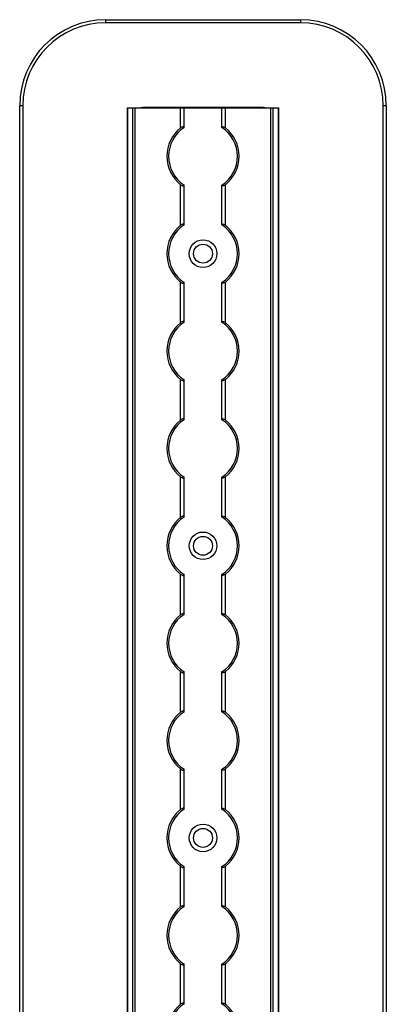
# Model space of a CAD drawing. Header units: millimetres. Extents: x -138 to 5612, y -1401 to 2631.
# Tile 120 of 120: x 5506 to 5612, y 2345 to 2631. Entities that reach past the tile are written whole.
import ezdxf

# ---------------------------------------------------------------- set-up
doc = ezdxf.new("R2010")
doc.units = ezdxf.units.MM

msp = doc.modelspace()

# ---------------------------------------------------------------- linework, layer by layer
at = {"color": 7, "linetype": 'Continuous', "lineweight": 25}
for p, q in [((5530.86, 2630.3), (5530.86, 2631.2)), ((5530.86, 2631.2), (5587.46, 2631.2)), ((5587.46, 2630.3), (5530.86, 2630.3)), ((5587.46, 2631.2), (5587.46, 2630.3)), ((5506.76, 2606.2), (5505.86, 2606.2)), ((5505.86, 567.5), (5505.86, 2606.2)), ((5506.76, 2606.2), (5506.76, 567.5)), ((5537.16, 2605.55), (5537.16, 568.05)), ((5537.16, 2605.55), (5581.16, 2605.55)), ((5537.19, 568.05), (5537.19, 2605.55)), ((5538.72, 568.05), (5538.72, 2605.55)), ((5539.43, 568.05), (5539.43, 2605.55)), ((5576.26, 2605.7), (5542.06, 2605.7)), ((5552.66, 2599.75), (5552.66, 2605.55)), ((5553.66, 2599.95), (5553.66, 2605.55)), ((5564.66, 2599.95), (5564.66, 2605.55)), ((5565.66, 2599.75), (5565.66, 2605.55)), ((5578.88, 568.05), (5578.88, 2605.55)), ((5579.59, 568.05), (5579.59, 2605.55)), ((5581.13, 568.05), (5581.13, 2605.55)), ((5581.16, 568.05), (5581.16, 2605.55)), ((5611.56, 567.5), (5611.56, 2606.2)), ((5612.46, 2606.2), (5611.56, 2606.2)), ((5612.46, 2606.2), (5612.46, 567.5)), ((5552.66, 2571.45), (5552.66, 2583.25)), ((5553.66, 2571.65), (5553.66, 2583.05)), ((5564.66, 2571.65), (5564.66, 2583.05)), ((5565.66, 2571.45), (5565.66, 2583.25)), ((5552.66, 2543.15), (5552.66, 2554.95)), ((5553.66, 2543.35), (5553.66, 2554.75)), ((5564.66, 2543.35), (5564.66, 2554.75)), ((5565.66, 2543.15), (5565.66, 2554.95)), ((5552.66, 2514.85), (5552.66, 2526.65)), ((5553.66, 2515.05), (5553.66, 2526.45)), ((5564.66, 2515.05), (5564.66, 2526.45)), ((5565.66, 2514.85), (5565.66, 2526.65)), ((5552.66, 2486.55), (5552.66, 2498.35)), ((5553.66, 2486.75), (5553.66, 2498.15)), ((5564.66, 2486.75), (5564.66, 2498.15)), ((5565.66, 2486.55), (5565.66, 2498.35)), ((5552.66, 2458.25), (5552.66, 2470.05)), ((5553.66, 2458.45), (5553.66, 2469.85)), ((5564.66, 2458.45), (5564.66, 2469.85)), ((5565.66, 2458.25), (5565.66, 2470.05)), ((5552.66, 2429.95), (5552.66, 2441.75)), ((5553.66, 2430.15), (5553.66, 2441.55)), ((5564.66, 2430.15), (5564.66, 2441.55)), ((5565.66, 2429.95), (5565.66, 2441.75)), ((5552.66, 2401.65), (5552.66, 2413.45)), ((5553.66, 2401.85), (5553.66, 2413.25)), ((5564.66, 2401.85), (5564.66, 2413.25)), ((5565.66, 2401.65), (5565.66, 2413.45)), ((5552.66, 2373.35), (5552.66, 2385.15)), ((5553.66, 2373.55), (5553.66, 2384.95)), ((5564.66, 2373.55), (5564.66, 2384.95)), ((5565.66, 2373.35), (5565.66, 2385.15)), ((5552.66, 2345.05), (5552.66, 2356.85)), ((5553.66, 2345.25), (5553.66, 2356.65)), ((5564.66, 2345.25), (5564.66, 2356.65)), ((5565.66, 2345.05), (5565.66, 2356.85))]:
    msp.add_line(p, q, dxfattribs=at)
for centre, radius in [((5559.16, 2563.2), 4), ((5559.16, 2563.2), 2.75), ((5559.16, 2478.3), 4), ((5559.16, 2478.3), 2.75), ((5559.16, 2393.4), 4), ((5559.16, 2393.4), 2.75)]:
    msp.add_circle(centre, radius, dxfattribs=at)
for centre, radius, start, end in [((5530.86, 2606.2), 25, 90, 180), ((5530.86, 2606.2), 24.1, 90, 180), ((5587.46, 2606.2), 25, 0, 90), ((5587.46, 2606.2), 24.1, 360, 90), ((5542.06, 2602.7), 3, 90, 108.1949), ((5576.26, 2602.7), 3, 71.8051, 90), ((5559.16, 2591.5), 10.5, 128.2466, 231.7534), ((5559.16, 2591.5), 10, 123.367, 236.633), ((5559.16, 2591.5), 10, 303.367, 56.633), ((5559.16, 2591.5), 10.5, 308.2466, 51.7534), ((5559.16, 2563.2), 10.5, 128.2466, 231.7534), ((5559.16, 2563.2), 10, 123.367, 236.633), ((5559.16, 2563.2), 10, 303.367, 56.633), ((5559.16, 2563.2), 10.5, 308.2466, 51.7534), ((5559.16, 2534.9), 10.5, 128.2466, 231.7534), ((5559.16, 2534.9), 10, 123.367, 236.633), ((5559.16, 2534.9), 10, 303.367, 56.633), ((5559.16, 2534.9), 10.5, 308.2466, 51.7534), ((5559.16, 2506.6), 10.5, 128.2466, 231.7534), ((5559.16, 2506.6), 10, 123.367, 236.633), ((5559.16, 2506.6), 10, 303.367, 56.633), ((5559.16, 2506.6), 10.5, 308.2466, 51.7534), ((5559.16, 2478.3), 10.5, 128.2466, 231.7534), ((5559.16, 2478.3), 10, 123.367, 236.633), ((5559.16, 2478.3), 10, 303.367, 56.633), ((5559.16, 2478.3), 10.5, 308.2466, 51.7534), ((5559.16, 2450), 10.5, 128.2466, 231.7534), ((5559.16, 2450), 10, 123.367, 236.633), ((5559.16, 2450), 10, 303.367, 56.633), ((5559.16, 2450), 10.5, 308.2466, 51.7534), ((5559.16, 2421.7), 10.5, 128.2466, 231.7534), ((5559.16, 2421.7), 10, 123.367, 236.633), ((5559.16, 2421.7), 10, 303.367, 56.633), ((5559.16, 2421.7), 10.5, 308.2466, 51.7534), ((5559.16, 2393.4), 10.5, 128.2466, 231.7534), ((5559.16, 2393.4), 10, 123.367, 236.633), ((5559.16, 2393.4), 10, 303.367, 56.633), ((5559.16, 2393.4), 10.5, 308.2466, 51.7534), ((5559.16, 2365.1), 10.5, 128.2466, 231.7534), ((5559.16, 2365.1), 10, 123.367, 236.633), ((5559.16, 2365.1), 10, 303.367, 56.633), ((5559.16, 2365.1), 10.5, 308.2466, 51.7534), ((5559.16, 2336.8), 10.5, 128.2466, 231.7534), ((5559.16, 2336.8), 10, 123.367, 236.633), ((5559.16, 2336.8), 10, 303.367, 56.633), ((5559.16, 2336.8), 10.5, 308.2466, 51.7534)]:
    msp.add_arc(centre, radius, start, end, dxfattribs=at)
for points, knots in [([(5553.66, 2599.95), (5553.66, 2599.99), (5553.65, 2600.01), (5553.62, 2600.06), (5553.6, 2600.08), (5553.53, 2600.12), (5553.44, 2600.13), (5553.24, 2600.09), (5553.12, 2600.04), (5552.89, 2599.91), (5552.77, 2599.83), (5552.66, 2599.75)], [0, 0, 0, 0, 0.125, 0.125, 0.25, 0.25, 0.5, 0.5, 0.75, 0.75, 1, 1, 1, 1]), ([(5564.66, 2599.95), (5564.66, 2599.99), (5564.66, 2600.01), (5564.69, 2600.06), (5564.71, 2600.08), (5564.79, 2600.12), (5564.87, 2600.13), (5565.07, 2600.09), (5565.19, 2600.04), (5565.43, 2599.91), (5565.54, 2599.83), (5565.66, 2599.75)], [0, 0, 0, 0, 0.125, 0.125, 0.25, 0.25, 0.5, 0.5, 0.75, 0.75, 1, 1, 1, 1]), ([(5552.66, 2583.25), (5552.77, 2583.17), (5552.88, 2583.09), (5553.12, 2582.96), (5553.24, 2582.91), (5553.44, 2582.87), (5553.52, 2582.88), (5553.63, 2582.93), (5553.66, 2582.98), (5553.66, 2583.05)], [0, 0, 0, 0, 0.25, 0.25, 0.5, 0.5, 0.75, 0.75, 1, 1, 1, 1]), ([(5565.66, 2583.25), (5565.55, 2583.17), (5565.43, 2583.09), (5565.19, 2582.96), (5565.07, 2582.91), (5564.87, 2582.87), (5564.79, 2582.88), (5564.68, 2582.93), (5564.66, 2582.98), (5564.66, 2583.05)], [0, 0, 0, 0, 0.25, 0.25, 0.5, 0.5, 0.75, 0.75, 1, 1, 1, 1]), ([(5553.66, 2571.65), (5553.66, 2571.69), (5553.65, 2571.71), (5553.62, 2571.76), (5553.6, 2571.78), (5553.53, 2571.82), (5553.44, 2571.83), (5553.24, 2571.79), (5553.12, 2571.74), (5552.89, 2571.61), (5552.77, 2571.53), (5552.66, 2571.45)], [0, 0, 0, 0, 0.125, 0.125, 0.25, 0.25, 0.5, 0.5, 0.75, 0.75, 1, 1, 1, 1]), ([(5564.66, 2571.65), (5564.66, 2571.69), (5564.66, 2571.71), (5564.69, 2571.76), (5564.71, 2571.78), (5564.79, 2571.82), (5564.87, 2571.83), (5565.07, 2571.79), (5565.19, 2571.74), (5565.43, 2571.61), (5565.54, 2571.53), (5565.66, 2571.45)], [0, 0, 0, 0, 0.125, 0.125, 0.25, 0.25, 0.5, 0.5, 0.75, 0.75, 1, 1, 1, 1]), ([(5552.66, 2554.95), (5552.77, 2554.87), (5552.88, 2554.79), (5553.12, 2554.66), (5553.24, 2554.61), (5553.44, 2554.57), (5553.52, 2554.58), (5553.63, 2554.63), (5553.66, 2554.68), (5553.66, 2554.75)], [0, 0, 0, 0, 0.25, 0.25, 0.5, 0.5, 0.75, 0.75, 1, 1, 1, 1]), ([(5565.66, 2554.95), (5565.55, 2554.87), (5565.43, 2554.79), (5565.19, 2554.66), (5565.07, 2554.61), (5564.87, 2554.57), (5564.79, 2554.58), (5564.68, 2554.63), (5564.66, 2554.68), (5564.66, 2554.75)], [0, 0, 0, 0, 0.25, 0.25, 0.5, 0.5, 0.75, 0.75, 1, 1, 1, 1]), ([(5553.66, 2543.35), (5553.66, 2543.39), (5553.65, 2543.41), (5553.62, 2543.46), (5553.6, 2543.48), (5553.53, 2543.52), (5553.44, 2543.53), (5553.24, 2543.49), (5553.12, 2543.44), (5552.89, 2543.31), (5552.77, 2543.23), (5552.66, 2543.15)], [0, 0, 0, 0, 0.125, 0.125, 0.25, 0.25, 0.5, 0.5, 0.75, 0.75, 1, 1, 1, 1]), ([(5564.66, 2543.35), (5564.66, 2543.39), (5564.66, 2543.41), (5564.69, 2543.46), (5564.71, 2543.48), (5564.79, 2543.52), (5564.87, 2543.53), (5565.07, 2543.49), (5565.19, 2543.44), (5565.43, 2543.31), (5565.54, 2543.23), (5565.66, 2543.15)], [0, 0, 0, 0, 0.125, 0.125, 0.25, 0.25, 0.5, 0.5, 0.75, 0.75, 1, 1, 1, 1]), ([(5552.66, 2526.65), (5552.77, 2526.57), (5552.88, 2526.49), (5553.12, 2526.36), (5553.24, 2526.31), (5553.44, 2526.27), (5553.52, 2526.28), (5553.63, 2526.33), (5553.66, 2526.38), (5553.66, 2526.45)], [0, 0, 0, 0, 0.25, 0.25, 0.5, 0.5, 0.75, 0.75, 1, 1, 1, 1]), ([(5565.66, 2526.65), (5565.55, 2526.57), (5565.43, 2526.49), (5565.19, 2526.36), (5565.07, 2526.31), (5564.87, 2526.27), (5564.79, 2526.28), (5564.68, 2526.33), (5564.66, 2526.38), (5564.66, 2526.45)], [0, 0, 0, 0, 0.25, 0.25, 0.5, 0.5, 0.75, 0.75, 1, 1, 1, 1]), ([(5553.66, 2515.05), (5553.66, 2515.09), (5553.65, 2515.11), (5553.62, 2515.16), (5553.6, 2515.18), (5553.53, 2515.22), (5553.44, 2515.23), (5553.24, 2515.19), (5553.12, 2515.14), (5552.89, 2515.01), (5552.77, 2514.93), (5552.66, 2514.85)], [0, 0, 0, 0, 0.125, 0.125, 0.25, 0.25, 0.5, 0.5, 0.75, 0.75, 1, 1, 1, 1]), ([(5564.66, 2515.05), (5564.66, 2515.09), (5564.66, 2515.11), (5564.69, 2515.16), (5564.71, 2515.18), (5564.79, 2515.22), (5564.87, 2515.23), (5565.07, 2515.19), (5565.19, 2515.14), (5565.43, 2515.01), (5565.54, 2514.93), (5565.66, 2514.85)], [0, 0, 0, 0, 0.125, 0.125, 0.25, 0.25, 0.5, 0.5, 0.75, 0.75, 1, 1, 1, 1]), ([(5552.66, 2498.35), (5552.77, 2498.27), (5552.88, 2498.19), (5553.12, 2498.06), (5553.24, 2498.01), (5553.44, 2497.97), (5553.52, 2497.98), (5553.63, 2498.03), (5553.66, 2498.08), (5553.66, 2498.15)], [0, 0, 0, 0, 0.25, 0.25, 0.5, 0.5, 0.75, 0.75, 1, 1, 1, 1]), ([(5565.66, 2498.35), (5565.55, 2498.27), (5565.43, 2498.19), (5565.19, 2498.06), (5565.07, 2498.01), (5564.87, 2497.97), (5564.79, 2497.98), (5564.68, 2498.03), (5564.66, 2498.08), (5564.66, 2498.15)], [0, 0, 0, 0, 0.25, 0.25, 0.5, 0.5, 0.75, 0.75, 1, 1, 1, 1]), ([(5553.66, 2486.75), (5553.66, 2486.79), (5553.65, 2486.81), (5553.62, 2486.86), (5553.6, 2486.88), (5553.53, 2486.92), (5553.44, 2486.93), (5553.24, 2486.89), (5553.12, 2486.84), (5552.89, 2486.71), (5552.77, 2486.63), (5552.66, 2486.55)], [0, 0, 0, 0, 0.125, 0.125, 0.25, 0.25, 0.5, 0.5, 0.75, 0.75, 1, 1, 1, 1]), ([(5564.66, 2486.75), (5564.66, 2486.79), (5564.66, 2486.81), (5564.69, 2486.86), (5564.71, 2486.88), (5564.79, 2486.92), (5564.87, 2486.93), (5565.07, 2486.89), (5565.19, 2486.84), (5565.43, 2486.71), (5565.54, 2486.63), (5565.66, 2486.55)], [0, 0, 0, 0, 0.125, 0.125, 0.25, 0.25, 0.5, 0.5, 0.75, 0.75, 1, 1, 1, 1]), ([(5552.66, 2470.05), (5552.77, 2469.97), (5552.88, 2469.89), (5553.12, 2469.76), (5553.24, 2469.71), (5553.44, 2469.67), (5553.52, 2469.68), (5553.63, 2469.73), (5553.66, 2469.78), (5553.66, 2469.85)], [0, 0, 0, 0, 0.25, 0.25, 0.5, 0.5, 0.75, 0.75, 1, 1, 1, 1]), ([(5565.66, 2470.05), (5565.55, 2469.97), (5565.43, 2469.89), (5565.19, 2469.76), (5565.07, 2469.71), (5564.87, 2469.67), (5564.79, 2469.68), (5564.68, 2469.73), (5564.66, 2469.78), (5564.66, 2469.85)], [0, 0, 0, 0, 0.25, 0.25, 0.5, 0.5, 0.75, 0.75, 1, 1, 1, 1]), ([(5553.66, 2458.45), (5553.66, 2458.49), (5553.65, 2458.51), (5553.62, 2458.56), (5553.6, 2458.58), (5553.53, 2458.62), (5553.44, 2458.63), (5553.24, 2458.59), (5553.12, 2458.54), (5552.89, 2458.41), (5552.77, 2458.33), (5552.66, 2458.25)], [0, 0, 0, 0, 0.125, 0.125, 0.25, 0.25, 0.5, 0.5, 0.75, 0.75, 1, 1, 1, 1]), ([(5564.66, 2458.45), (5564.66, 2458.49), (5564.66, 2458.51), (5564.69, 2458.56), (5564.71, 2458.58), (5564.79, 2458.62), (5564.87, 2458.63), (5565.07, 2458.59), (5565.19, 2458.54), (5565.43, 2458.41), (5565.54, 2458.33), (5565.66, 2458.25)], [0, 0, 0, 0, 0.125, 0.125, 0.25, 0.25, 0.5, 0.5, 0.75, 0.75, 1, 1, 1, 1]), ([(5552.66, 2441.75), (5552.77, 2441.67), (5552.88, 2441.59), (5553.12, 2441.46), (5553.24, 2441.41), (5553.44, 2441.37), (5553.52, 2441.38), (5553.63, 2441.43), (5553.66, 2441.48), (5553.66, 2441.55)], [0, 0, 0, 0, 0.25, 0.25, 0.5, 0.5, 0.75, 0.75, 1, 1, 1, 1]), ([(5565.66, 2441.75), (5565.55, 2441.67), (5565.43, 2441.59), (5565.19, 2441.46), (5565.07, 2441.41), (5564.87, 2441.37), (5564.79, 2441.38), (5564.68, 2441.43), (5564.66, 2441.48), (5564.66, 2441.55)], [0, 0, 0, 0, 0.25, 0.25, 0.5, 0.5, 0.75, 0.75, 1, 1, 1, 1]), ([(5553.66, 2430.15), (5553.66, 2430.19), (5553.65, 2430.21), (5553.62, 2430.26), (5553.6, 2430.28), (5553.53, 2430.32), (5553.44, 2430.33), (5553.24, 2430.29), (5553.12, 2430.24), (5552.89, 2430.11), (5552.77, 2430.03), (5552.66, 2429.95)], [0, 0, 0, 0, 0.125, 0.125, 0.25, 0.25, 0.5, 0.5, 0.75, 0.75, 1, 1, 1, 1]), ([(5564.66, 2430.15), (5564.66, 2430.19), (5564.66, 2430.21), (5564.69, 2430.26), (5564.71, 2430.28), (5564.79, 2430.32), (5564.87, 2430.33), (5565.07, 2430.29), (5565.19, 2430.24), (5565.43, 2430.11), (5565.54, 2430.03), (5565.66, 2429.95)], [0, 0, 0, 0, 0.125, 0.125, 0.25, 0.25, 0.5, 0.5, 0.75, 0.75, 1, 1, 1, 1]), ([(5552.66, 2413.45), (5552.77, 2413.37), (5552.88, 2413.29), (5553.12, 2413.16), (5553.24, 2413.11), (5553.44, 2413.07), (5553.52, 2413.08), (5553.63, 2413.13), (5553.66, 2413.18), (5553.66, 2413.25)], [0, 0, 0, 0, 0.25, 0.25, 0.5, 0.5, 0.75, 0.75, 1, 1, 1, 1]), ([(5565.66, 2413.45), (5565.55, 2413.37), (5565.43, 2413.29), (5565.19, 2413.16), (5565.07, 2413.11), (5564.87, 2413.07), (5564.79, 2413.08), (5564.68, 2413.13), (5564.66, 2413.18), (5564.66, 2413.25)], [0, 0, 0, 0, 0.25, 0.25, 0.5, 0.5, 0.75, 0.75, 1, 1, 1, 1]), ([(5553.66, 2401.85), (5553.66, 2401.89), (5553.65, 2401.91), (5553.62, 2401.96), (5553.6, 2401.98), (5553.53, 2402.02), (5553.44, 2402.03), (5553.24, 2401.99), (5553.12, 2401.94), (5552.89, 2401.81), (5552.77, 2401.73), (5552.66, 2401.65)], [0, 0, 0, 0, 0.125, 0.125, 0.25, 0.25, 0.5, 0.5, 0.75, 0.75, 1, 1, 1, 1]), ([(5564.66, 2401.85), (5564.66, 2401.89), (5564.66, 2401.91), (5564.69, 2401.96), (5564.71, 2401.98), (5564.79, 2402.02), (5564.87, 2402.03), (5565.07, 2401.99), (5565.19, 2401.94), (5565.43, 2401.81), (5565.54, 2401.73), (5565.66, 2401.65)], [0, 0, 0, 0, 0.125, 0.125, 0.25, 0.25, 0.5, 0.5, 0.75, 0.75, 1, 1, 1, 1]), ([(5552.66, 2385.15), (5552.77, 2385.07), (5552.88, 2384.99), (5553.12, 2384.86), (5553.24, 2384.81), (5553.44, 2384.77), (5553.52, 2384.78), (5553.63, 2384.83), (5553.66, 2384.88), (5553.66, 2384.95)], [0, 0, 0, 0, 0.25, 0.25, 0.5, 0.5, 0.75, 0.75, 1, 1, 1, 1]), ([(5565.66, 2385.15), (5565.55, 2385.07), (5565.43, 2384.99), (5565.19, 2384.86), (5565.07, 2384.81), (5564.87, 2384.77), (5564.79, 2384.78), (5564.68, 2384.83), (5564.66, 2384.88), (5564.66, 2384.95)], [0, 0, 0, 0, 0.25, 0.25, 0.5, 0.5, 0.75, 0.75, 1, 1, 1, 1]), ([(5553.66, 2373.55), (5553.66, 2373.59), (5553.65, 2373.61), (5553.62, 2373.66), (5553.6, 2373.68), (5553.53, 2373.72), (5553.44, 2373.73), (5553.24, 2373.69), (5553.12, 2373.64), (5552.89, 2373.51), (5552.77, 2373.43), (5552.66, 2373.35)], [0, 0, 0, 0, 0.125, 0.125, 0.25, 0.25, 0.5, 0.5, 0.75, 0.75, 1, 1, 1, 1]), ([(5564.66, 2373.55), (5564.66, 2373.59), (5564.66, 2373.61), (5564.69, 2373.66), (5564.71, 2373.68), (5564.79, 2373.72), (5564.87, 2373.73), (5565.07, 2373.69), (5565.19, 2373.64), (5565.43, 2373.51), (5565.54, 2373.43), (5565.66, 2373.35)], [0, 0, 0, 0, 0.125, 0.125, 0.25, 0.25, 0.5, 0.5, 0.75, 0.75, 1, 1, 1, 1]), ([(5552.66, 2356.85), (5552.77, 2356.77), (5552.88, 2356.69), (5553.12, 2356.56), (5553.24, 2356.51), (5553.44, 2356.47), (5553.52, 2356.48), (5553.63, 2356.53), (5553.66, 2356.58), (5553.66, 2356.65)], [0, 0, 0, 0, 0.25, 0.25, 0.5, 0.5, 0.75, 0.75, 1, 1, 1, 1]), ([(5565.66, 2356.85), (5565.55, 2356.77), (5565.43, 2356.69), (5565.19, 2356.56), (5565.07, 2356.51), (5564.87, 2356.47), (5564.79, 2356.48), (5564.68, 2356.53), (5564.66, 2356.58), (5564.66, 2356.65)], [0, 0, 0, 0, 0.25, 0.25, 0.5, 0.5, 0.75, 0.75, 1, 1, 1, 1]), ([(5553.66, 2345.25), (5553.66, 2345.29), (5553.65, 2345.31), (5553.62, 2345.36), (5553.6, 2345.38), (5553.53, 2345.42), (5553.44, 2345.43), (5553.24, 2345.39), (5553.12, 2345.34), (5552.89, 2345.21), (5552.77, 2345.13), (5552.66, 2345.05)], [0, 0, 0, 0, 0.125, 0.125, 0.25, 0.25, 0.5, 0.5, 0.75, 0.75, 1, 1, 1, 1]), ([(5564.66, 2345.25), (5564.66, 2345.29), (5564.66, 2345.31), (5564.69, 2345.36), (5564.71, 2345.38), (5564.79, 2345.42), (5564.87, 2345.43), (5565.07, 2345.39), (5565.19, 2345.34), (5565.43, 2345.21), (5565.54, 2345.13), (5565.66, 2345.05)], [0, 0, 0, 0, 0.125, 0.125, 0.25, 0.25, 0.5, 0.5, 0.75, 0.75, 1, 1, 1, 1])]:
    msp.add_open_spline(points, degree=3, knots=knots, dxfattribs=at)
for points in [[(5553.66, 2599.85), (5553.66, 2599.89), (5553.66, 2599.92), (5553.66, 2599.95)], [(5564.66, 2599.85), (5564.66, 2599.89), (5564.66, 2599.92), (5564.66, 2599.95)], [(5553.66, 2583.05), (5553.66, 2583.08), (5553.66, 2583.11), (5553.66, 2583.15)], [(5564.66, 2583.05), (5564.66, 2583.08), (5564.66, 2583.11), (5564.66, 2583.15)], [(5553.66, 2571.55), (5553.66, 2571.59), (5553.66, 2571.62), (5553.66, 2571.65)], [(5564.66, 2571.55), (5564.66, 2571.59), (5564.66, 2571.62), (5564.66, 2571.65)], [(5553.66, 2554.75), (5553.66, 2554.78), (5553.66, 2554.81), (5553.66, 2554.85)], [(5564.66, 2554.75), (5564.66, 2554.78), (5564.66, 2554.81), (5564.66, 2554.85)], [(5553.66, 2543.25), (5553.66, 2543.29), (5553.66, 2543.32), (5553.66, 2543.35)], [(5564.66, 2543.25), (5564.66, 2543.29), (5564.66, 2543.32), (5564.66, 2543.35)], [(5553.66, 2526.45), (5553.66, 2526.48), (5553.66, 2526.51), (5553.66, 2526.55)], [(5564.66, 2526.45), (5564.66, 2526.48), (5564.66, 2526.51), (5564.66, 2526.55)], [(5553.66, 2514.95), (5553.66, 2514.99), (5553.66, 2515.02), (5553.66, 2515.05)], [(5564.66, 2514.95), (5564.66, 2514.99), (5564.66, 2515.02), (5564.66, 2515.05)], [(5553.66, 2498.15), (5553.66, 2498.18), (5553.66, 2498.21), (5553.66, 2498.25)], [(5564.66, 2498.15), (5564.66, 2498.18), (5564.66, 2498.21), (5564.66, 2498.25)], [(5553.66, 2486.65), (5553.66, 2486.69), (5553.66, 2486.72), (5553.66, 2486.75)], [(5564.66, 2486.65), (5564.66, 2486.69), (5564.66, 2486.72), (5564.66, 2486.75)], [(5553.66, 2469.85), (5553.66, 2469.88), (5553.66, 2469.91), (5553.66, 2469.95)], [(5564.66, 2469.85), (5564.66, 2469.88), (5564.66, 2469.91), (5564.66, 2469.95)], [(5553.66, 2458.35), (5553.66, 2458.39), (5553.66, 2458.42), (5553.66, 2458.45)], [(5564.66, 2458.35), (5564.66, 2458.39), (5564.66, 2458.42), (5564.66, 2458.45)], [(5553.66, 2441.55), (5553.66, 2441.58), (5553.66, 2441.61), (5553.66, 2441.65)], [(5564.66, 2441.55), (5564.66, 2441.58), (5564.66, 2441.61), (5564.66, 2441.65)], [(5553.66, 2430.05), (5553.66, 2430.09), (5553.66, 2430.12), (5553.66, 2430.15)], [(5564.66, 2430.05), (5564.66, 2430.09), (5564.66, 2430.12), (5564.66, 2430.15)], [(5553.66, 2413.25), (5553.66, 2413.28), (5553.66, 2413.31), (5553.66, 2413.35)], [(5564.66, 2413.25), (5564.66, 2413.28), (5564.66, 2413.31), (5564.66, 2413.35)], [(5553.66, 2401.75), (5553.66, 2401.79), (5553.66, 2401.82), (5553.66, 2401.85)], [(5564.66, 2401.75), (5564.66, 2401.79), (5564.66, 2401.82), (5564.66, 2401.85)], [(5553.66, 2384.95), (5553.66, 2384.98), (5553.66, 2385.01), (5553.66, 2385.05)], [(5564.66, 2384.95), (5564.66, 2384.98), (5564.66, 2385.01), (5564.66, 2385.05)], [(5553.66, 2373.45), (5553.66, 2373.49), (5553.66, 2373.52), (5553.66, 2373.55)], [(5564.66, 2373.45), (5564.66, 2373.49), (5564.66, 2373.52), (5564.66, 2373.55)], [(5553.66, 2356.65), (5553.66, 2356.68), (5553.66, 2356.71), (5553.66, 2356.75)], [(5564.66, 2356.65), (5564.66, 2356.68), (5564.66, 2356.71), (5564.66, 2356.75)], [(5553.66, 2345.15), (5553.66, 2345.19), (5553.66, 2345.22), (5553.66, 2345.25)], [(5564.66, 2345.15), (5564.66, 2345.19), (5564.66, 2345.22), (5564.66, 2345.25)]]:
    msp.add_open_spline(points, degree=3, dxfattribs=at)

doc.saveas('drawing.dxf')
